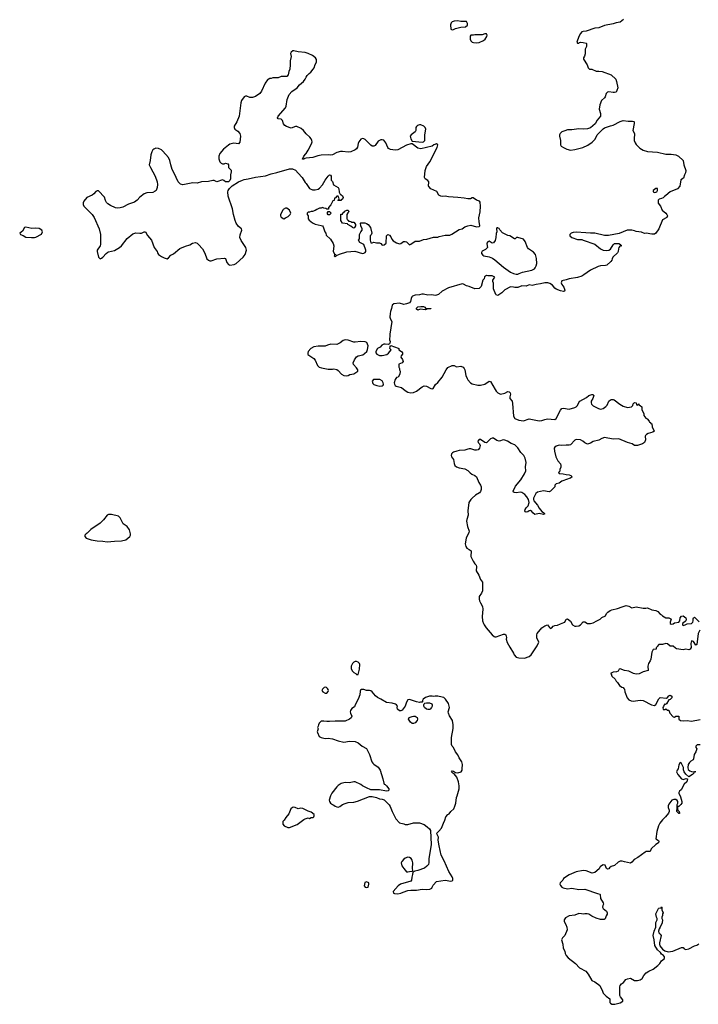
# Model space of a CAD drawing. Header units: inches. Extents: x 1992046 to 2239405, y 126834 to 266391.
# Tile 67 of 71: x 2095982 to 2105504, y 234366 to 248185. Entities that reach past the tile are written whole.
import ezdxf

# ---------------------------------------------------------------- set-up
doc = ezdxf.new("R2010")
doc.units = ezdxf.units.IN
doc.header["$MEASUREMENT"] = 0
for name, color, linetype in [('C0293', 7, 'Continuous'), ('C0294', 7, 'Continuous'), ('C1203', 7, 'Continuous'), ('C1204', 7, 'Continuous')]:
    doc.layers.add(name, color=color, linetype=linetype)

msp = doc.modelspace()

# ---------------------------------------------------------------- linework, layer by layer
at = {"layer": 'C0293', "color": 6, "elevation": 100}
msp.add_lwpolyline([(2100000, 237092), (2099954, 237114), (2099923, 237117), (2099890, 237109), (2099848, 237128), (2099830, 237131), (2099810, 237127), (2099785, 237110), (2099759, 237041), (2099718, 236990), (2099692, 236950), (2099672, 236930), (2099673, 236893), (2099692, 236872), (2099745, 236845), (2099770, 236846), (2099874, 236890), (2099933, 236930), (2099970, 236961), (2099990, 236971), (2100000, 236974)], dxfattribs=at)
at = {"layer": 'C0294', "color": 6, "elevation": 100}
for points in [[(2100000, 247719), (2099990, 247723), (2099890, 247733), (2099830, 247749), (2099814, 247746), (2099791, 247730), (2099781, 247710), (2099791, 247670), (2099778, 247610), (2099778, 247550), (2099771, 247490), (2099760, 247460), (2099751, 247410), (2099731, 247389), (2099650, 247388), (2099610, 247368), (2099533, 247367), (2099510, 247358), (2099490, 247358), (2099470, 247348), (2099460, 247340), (2099426, 247294), (2099376, 247184), (2099351, 247149), (2099293, 247107), (2099250, 247093), (2099213, 247093), (2099170, 247114), (2099150, 247113), (2099130, 247101), (2099093, 247050), (2099084, 247016), (2099062, 246830), (2099030, 246753), (2098991, 246690), (2098991, 246670), (2099003, 246650), (2099042, 246622), (2099071, 246590), (2099082, 246550), (2099073, 246467), (2099050, 246445), (2098988, 246452), (2098930, 246436), (2098910, 246426), (2098840, 246370), (2098790, 246309), (2098776, 246270), (2098776, 246230), (2098792, 246190), (2098810, 246172), (2098830, 246162), (2098850, 246162), (2098870, 246171), (2098902, 246162), (2098912, 246150), (2098914, 246110), (2098951, 246071), (2098951, 246049), (2098938, 246010), (2098942, 245970), (2098938, 245950), (2098931, 245929), (2098910, 245908), (2098870, 245908), (2098846, 245930), (2098830, 245938), (2098750, 245909), (2098710, 245929), (2098690, 245929), (2098630, 245913), (2098534, 245910), (2098470, 245892), (2098410, 245894), (2098270, 245869), (2098237, 245877), (2098204, 245910), (2098151, 246031), (2098122, 246082), (2098101, 246150), (2098090, 246210), (2098070, 246250), (2097990, 246342), (2097970, 246359), (2097930, 246379), (2097890, 246381), (2097863, 246370), (2097850, 246357), (2097835, 246330), (2097822, 246290), (2097813, 246207), (2097801, 246150), (2097816, 246110), (2097884, 245990), (2097910, 245910), (2097917, 245870), (2097912, 245830), (2097896, 245790), (2097883, 245777), (2097850, 245760), (2097767, 245753), (2097730, 245743), (2097667, 245693), (2097629, 245651), (2097595, 245625), (2097510, 245597), (2097430, 245554), (2097390, 245544), (2097350, 245542), (2097326, 245546), (2097257, 245577), (2097221, 245601), (2097201, 245621), (2097186, 245646), (2097170, 245693), (2097090, 245785), (2097070, 245785), (2097050, 245773), (2097020, 245740), (2096997, 245723), (2096925, 245690), (2096882, 245638), (2096873, 245613), (2096872, 245590), (2096882, 245570), (2096998, 245450), (2097026, 245410), (2097099, 245250), (2097117, 245170), (2097115, 245030), (2097110, 245010), (2097070, 244950), (2097071, 244931), (2097090, 244852), (2097110, 244831), (2097130, 244836), (2097150, 244851), (2097196, 244904), (2097219, 244921), (2097230, 244927), (2097310, 244944), (2097384, 244990), (2097410, 245013), (2097490, 245116), (2097570, 245179), (2097610, 245195), (2097670, 245188), (2097690, 245191), (2097730, 245208), (2097747, 245207), (2097776, 245156), (2097831, 245091), (2097871, 244990), (2097911, 244930), (2097915, 244915), (2097931, 244891), (2097970, 244861), (2098010, 244841), (2098050, 244831), (2098070, 244841), (2098102, 244878), (2098140, 244900), (2098230, 244973), (2098310, 245006), (2098370, 245025), (2098408, 245050), (2098450, 245056), (2098470, 245047), (2098490, 245031), (2098547, 244967), (2098578, 244910), (2098610, 244831), (2098630, 244811), (2098650, 244803), (2098670, 244803), (2098750, 244827), (2098858, 244838), (2098872, 244832), (2098890, 244778), (2098911, 244750), (2098930, 244739), (2098990, 244748), (2099019, 244761), (2099116, 244850), (2099144, 244890), (2099163, 244950), (2099153, 244990), (2099090, 245084), (2099072, 245130), (2099075, 245165), (2099099, 245230), (2099095, 245250), (2099050, 245284), (2099021, 245330), (2099007, 245367), (2098984, 245450), (2098970, 245529), (2098909, 245710), (2098904, 245770), (2098909, 245790), (2098925, 245815), (2098965, 245855), (2099050, 245910), (2099110, 245931), (2099130, 245943), (2099190, 245951), (2099290, 245975), (2099430, 245996), (2099510, 246023), (2099590, 246039), (2099767, 246093), (2099790, 246094), (2099811, 246091), (2099851, 246071), (2099891, 246030), (2099945, 245970), (2099990, 245898), (2100000, 245885)], [(2100000, 246585), (2099963, 246630), (2099930, 246657), (2099870, 246684), (2099850, 246684), (2099790, 246664), (2099725, 246685), (2099701, 246701), (2099682, 246722), (2099669, 246770), (2099661, 246781), (2099650, 246789), (2099610, 246795), (2099600, 246810), (2099607, 246830), (2099710, 246950), (2099722, 246970), (2099736, 247064), (2099763, 247137), (2099801, 247179), (2099874, 247230), (2099907, 247273), (2099962, 247318), (2099989, 247350), (2099995, 247370), (2100000, 247377)], [(2100000, 246240), (2099982, 246238), (2099970, 246229), (2099949, 246229), (2099969, 246270), (2099997, 246303), (2100000, 246309)]]:
    msp.add_lwpolyline(points, dxfattribs=at)
for points in [[(2099730, 245538), (2099710, 245538), (2099681, 245519), (2099672, 245510), (2099642, 245450), (2099642, 245430), (2099652, 245412), (2099690, 245392), (2099710, 245402), (2099750, 245422), (2099778, 245450), (2099786, 245470), (2099768, 245510), (2099750, 245528)], [(2096070, 245274), (2096051, 245269), (2096023, 245217), (2095982, 245190), (2095994, 245170), (2096030, 245158), (2096070, 245132), (2096146, 245126), (2096190, 245128), (2096210, 245134), (2096290, 245176), (2096303, 245210), (2096292, 245232), (2096253, 245253), (2096210, 245258), (2096150, 245255)], [(2097270, 241242), (2097230, 241239), (2097210, 241229), (2097156, 241164), (2097110, 241117), (2096978, 241030), (2096930, 240978), (2096914, 240970), (2096894, 240950), (2096894, 240930), (2096914, 240910), (2096987, 240887), (2097070, 240871), (2097150, 240867), (2097210, 240855), (2097310, 240867), (2097410, 240871), (2097473, 240887), (2097528, 240930), (2097538, 240950), (2097538, 240970), (2097523, 241023), (2097488, 241070), (2097435, 241110), (2097390, 241195), (2097370, 241215)]]:
    msp.add_lwpolyline(points, close=True, dxfattribs=at)
at = {"layer": 'C1203', "color": 6, "elevation": 100}
for points in [[(2102450, 240000), (2102476, 239950), (2102482, 239910), (2102470, 239810), (2102478, 239750), (2102490, 239710), (2102499, 239690), (2102529, 239649), (2102610, 239551), (2102638, 239530), (2102650, 239525), (2102670, 239525), (2102770, 239563), (2102790, 239561), (2102805, 239550), (2102813, 239513), (2102810, 239490), (2102823, 239443), (2102858, 239378), (2102913, 239293), (2102921, 239270), (2102950, 239238), (2102987, 239227), (2103066, 239226), (2103130, 239247), (2103159, 239270), (2103243, 239397), (2103268, 239450), (2103238, 239510), (2103238, 239550), (2103244, 239570), (2103310, 239650), (2103350, 239679), (2103390, 239691), (2103414, 239654), (2103430, 239641), (2103450, 239651), (2103468, 239672), (2103490, 239684), (2103530, 239687), (2103570, 239707), (2103617, 239723), (2103629, 239730), (2103650, 239772), (2103670, 239778), (2103710, 239742), (2103739, 239690), (2103770, 239673), (2103790, 239671), (2103830, 239679), (2103849, 239691), (2103890, 239736), (2103910, 239736), (2103950, 239711), (2103990, 239711), (2104030, 239721), (2104078, 239750), (2104128, 239770), (2104150, 239795), (2104203, 239817), (2104214, 239850), (2104233, 239870), (2104267, 239893), (2104290, 239904), (2104370, 239921), (2104434, 239946), (2104490, 239961), (2104530, 239956), (2104570, 239931), (2104630, 239943), (2104730, 239926), (2104770, 239925), (2104790, 239931), (2104850, 239902), (2104910, 239892), (2104937, 239877), (2104970, 239842), (2104990, 239832), (2105000, 239820), (2105024, 239804), (2105050, 239792), (2105090, 239792), (2105117, 239777), (2105122, 239770), (2105111, 239730), (2105111, 239711), (2105123, 239703), (2105150, 239706), (2105170, 239718), (2105232, 239728), (2105244, 239750), (2105249, 239791), (2105270, 239812), (2105290, 239818), (2105331, 239790), (2105336, 239770), (2105331, 239749), (2105322, 239738), (2105281, 239710), (2105281, 239690), (2105290, 239684), (2105318, 239690), (2105350, 239704), (2105410, 239711), (2105429, 239731), (2105434, 239746), (2105430, 239774), (2105438, 239790), (2105450, 239798), (2105515, 239735)], [(2105524, 239616), (2105504, 239570), (2105482, 239418), (2105470, 239406), (2105438, 239458), (2105410, 239468), (2105399, 239430), (2105404, 239376), (2105390, 239349), (2105370, 239342), (2105329, 239349), (2105290, 239341), (2105196, 239356), (2105182, 239362), (2105150, 239392), (2105110, 239393), (2105070, 239424), (2105050, 239429), (2105004, 239416), (2104950, 239414), (2104925, 239390), (2104922, 239378), (2104913, 239367), (2104911, 239349), (2104870, 239346), (2104852, 239310), (2104838, 239210), (2104830, 239188), (2104805, 239150), (2104796, 239110), (2104802, 239050), (2104730, 239032), (2104675, 239005), (2104630, 239001), (2104595, 239010), (2104530, 239042), (2104470, 239052), (2104410, 239073), (2104392, 239068), (2104378, 239042), (2104354, 239030), (2104310, 239029), (2104274, 239010), (2104282, 239002), (2104292, 238970), (2104338, 238930), (2104350, 238902), (2104370, 238882), (2104400, 238840), (2104430, 238818), (2104450, 238811), (2104460, 238800), (2104468, 238788), (2104475, 238750), (2104507, 238667), (2104530, 238641), (2104563, 238623), (2104590, 238619), (2104690, 238634), (2104730, 238631), (2104847, 238567), (2104890, 238561), (2104910, 238572), (2104950, 238651), (2104970, 238671), (2105056, 238664), (2105070, 238671), (2105090, 238697), (2105110, 238707), (2105133, 238690), (2105133, 238667), (2105110, 238644), (2105090, 238638), (2105057, 238583), (2105044, 238576), (2105030, 238577), (2105023, 238570), (2105016, 238544), (2105007, 238530), (2105010, 238502), (2105036, 238504), (2105050, 238514), (2105070, 238494), (2105090, 238494), (2105106, 238450), (2105150, 238402), (2105170, 238398), (2105190, 238411), (2105230, 238411), (2105231, 238370), (2105252, 238350), (2105290, 238344), (2105350, 238348), (2105410, 238340), (2105530, 238362)], [(2105530, 238009), (2105490, 238009), (2105469, 237991), (2105468, 237968), (2105482, 237950), (2105471, 237910), (2105446, 237870), (2105438, 237810), (2105430, 237798), (2105400, 237780), (2105380, 237760), (2105361, 237730), (2105356, 237690), (2105363, 237663), (2105384, 237644), (2105410, 237631), (2105471, 237630), (2105452, 237628), (2105442, 237618), (2105442, 237610), (2105422, 237590), (2105370, 237558), (2105330, 237598), (2105308, 237630), (2105296, 237656), (2105295, 237690), (2105270, 237746), (2105250, 237758), (2105231, 237729), (2105222, 237670), (2105206, 237654), (2105196, 237630), (2105216, 237590), (2105270, 237531), (2105290, 237522), (2105333, 237533), (2105352, 237532), (2105345, 237490), (2105304, 237456), (2105262, 237378), (2105241, 237359), (2105230, 237338), (2105229, 237330), (2105256, 237276), (2105273, 237210), (2105273, 237190), (2105261, 237170), (2105230, 237142), (2105218, 237142), (2105212, 237128), (2105211, 237110), (2105218, 237090), (2105235, 237070), (2105242, 237050), (2105238, 237042), (2105230, 237042), (2105202, 237070), (2105202, 237090), (2105209, 237110), (2105209, 237169), (2105218, 237190), (2105217, 237210), (2105208, 237228), (2105190, 237241), (2105161, 237239), (2105132, 237230), (2105090, 237175), (2105079, 237150), (2105079, 237130), (2105096, 237090), (2105095, 237070), (2105085, 237050), (2105044, 236996), (2105003, 236957), (2104965, 236910), (2104945, 236870), (2104924, 236790), (2104906, 236690), (2104945, 236665), (2104951, 236650), (2104946, 236630), (2104909, 236611), (2104845, 236550), (2104831, 236510), (2104770, 236509), (2104757, 236503), (2104656, 236424), (2104603, 236397), (2104570, 236359), (2104551, 236349), (2104470, 236365), (2104437, 236377), (2104410, 236375), (2104381, 236359), (2104330, 236316), (2104282, 236298), (2104259, 236281), (2104250, 236269), (2104230, 236264), (2104218, 236270), (2104197, 236317), (2104170, 236321), (2104130, 236302), (2104121, 236290), (2104114, 236266), (2104050, 236214), (2104014, 236206), (2103930, 236239), (2103890, 236242), (2103790, 236223), (2103690, 236184), (2103614, 236130), (2103602, 236110), (2103566, 236070), (2103563, 236050), (2103570, 236032), (2103590, 236012), (2103610, 236002), (2103670, 235986), (2103730, 235995), (2103830, 235975), (2103910, 235981), (2104090, 235923), (2104122, 235910), (2104125, 235905), (2104131, 235850), (2104171, 235790), (2104175, 235770), (2104165, 235754), (2104161, 235730), (2104167, 235710), (2104215, 235675), (2104225, 235650), (2104225, 235630), (2104211, 235609), (2104196, 235564), (2104184, 235556), (2104130, 235555), (2104070, 235575), (2104010, 235601), (2103969, 235629), (2103945, 235635), (2103910, 235635), (2103890, 235629), (2103864, 235636), (2103830, 235638), (2103770, 235615), (2103690, 235608), (2103640, 235580), (2103622, 235550), (2103622, 235530), (2103645, 235485), (2103658, 235450), (2103662, 235410), (2103631, 235330), (2103600, 235300), (2103585, 235270), (2103601, 235210), (2103610, 235154), (2103631, 235111), (2103638, 235078), (2103651, 235051), (2103680, 235020), (2103779, 234939), (2103838, 234878), (2103925, 234830), (2103961, 234790), (2104010, 234698), (2104050, 234681), (2104122, 234630), (2104161, 234550), (2104170, 234522), (2104190, 234505), (2104210, 234478), (2104262, 234442), (2104265, 234430), (2104261, 234410), (2104265, 234390), (2104270, 234381), (2104290, 234367), (2104334, 234366), (2104410, 234388), (2104443, 234410), (2104446, 234430), (2104413, 234470), (2104404, 234490), (2104403, 234610), (2104409, 234630), (2104426, 234654), (2104453, 234670), (2104487, 234713), (2104510, 234723), (2104551, 234731), (2104610, 234702), (2104630, 234698), (2104650, 234698), (2104690, 234711), (2104715, 234730), (2104738, 234770), (2104774, 234806), (2104809, 234831), (2104870, 234861), (2104938, 234910), (2104963, 234937), (2104986, 234974), (2105029, 235010), (2105029, 235030), (2105015, 235050), (2104989, 235069), (2104973, 235093), (2104930, 235130), (2104894, 235190), (2104887, 235270), (2104869, 235330), (2104886, 235394), (2104908, 235450), (2104910, 235514), (2104928, 235550), (2104928, 235570), (2104918, 235590), (2104910, 235634), (2104946, 235710), (2104950, 235714), (2104982, 235718), (2104990, 235734), (2104994, 235730), (2104994, 235690), (2105011, 235650), (2105004, 235636), (2105002, 235610), (2104993, 235587), (2104992, 235570), (2105002, 235550), (2104998, 235510), (2104970, 235448), (2104955, 235425), (2104946, 235394), (2104951, 235370), (2104971, 235350), (2104983, 235330), (2104959, 235230), (2104959, 235210), (2104965, 235185), (2104981, 235161), (2105000, 235140), (2105035, 235116), (2105082, 235102), (2105149, 235111), (2105270, 235165), (2105290, 235162), (2105305, 235145), (2105330, 235137), (2105370, 235143), (2105450, 235188), (2105484, 235196), (2105510, 235216)], [(2100000, 236974), (2100030, 236982), (2100050, 236972), (2100074, 236986), (2100098, 236990), (2100110, 236998), (2100116, 237010), (2100113, 237030), (2100070, 237064), (2100030, 237077), (2100000, 237092)]]:
    msp.add_lwpolyline(points, dxfattribs=at)
for points in [[(2100710, 239178), (2100690, 239178), (2100670, 239168), (2100652, 239150), (2100632, 239110), (2100632, 239072), (2100650, 239042), (2100670, 239022), (2100704, 239004), (2100710, 238994), (2100730, 238994), (2100749, 239071), (2100753, 239133), (2100748, 239150), (2100730, 239168)], [(2100270, 238815), (2100254, 238810), (2100232, 238790), (2100222, 238770), (2100234, 238750), (2100270, 238732), (2100290, 238732), (2100310, 238754), (2100314, 238770), (2100310, 238786), (2100300, 238800), (2100286, 238810)], [(2100810, 238784), (2100778, 238782), (2100765, 238775), (2100758, 238762), (2100756, 238710), (2100732, 238648), (2100691, 238570), (2100681, 238539), (2100644, 238516), (2100624, 238490), (2100618, 238470), (2100622, 238450), (2100642, 238410), (2100633, 238387), (2100610, 238369), (2100550, 238341), (2100410, 238339), (2100330, 238333), (2100290, 238333), (2100250, 238342), (2100210, 238338), (2100182, 238310), (2100173, 238287), (2100172, 238268), (2100162, 238250), (2100172, 238230), (2100154, 238190), (2100162, 238182), (2100186, 238126), (2100210, 238111), (2100270, 238095), (2100310, 238101), (2100370, 238093), (2100450, 238065), (2100530, 238046), (2100610, 238061), (2100690, 238053), (2100730, 238037), (2100786, 237990), (2100850, 237955), (2100890, 237871), (2100924, 237770), (2100935, 237750), (2100950, 237735), (2101010, 237694), (2101040, 237650), (2101077, 237530), (2101091, 237471), (2101097, 237457), (2101110, 237451), (2101130, 237431), (2101161, 237390), (2101162, 237370), (2101150, 237362), (2101130, 237359), (2101030, 237377), (2100910, 237377), (2100850, 237403), (2100790, 237433), (2100770, 237449), (2100690, 237486), (2100670, 237489), (2100610, 237476), (2100550, 237477), (2100495, 237465), (2100450, 237437), (2100430, 237419), (2100363, 237330), (2100343, 237290), (2100326, 237230), (2100330, 237214), (2100345, 237190), (2100372, 237170), (2100390, 237163), (2100407, 237147), (2100430, 237136), (2100450, 237132), (2100476, 237144), (2100510, 237168), (2100550, 237185), (2100590, 237196), (2100670, 237202), (2100723, 237217), (2100890, 237281), (2100930, 237281), (2100990, 237267), (2101030, 237251), (2101070, 237247), (2101095, 237235), (2101167, 237167), (2101182, 237142), (2101207, 237070), (2101259, 236970), (2101310, 236911), (2101370, 236901), (2101391, 236891), (2101410, 236891), (2101430, 236891), (2101510, 236913), (2101590, 236911), (2101656, 236890), (2101699, 236859), (2101731, 236830), (2101745, 236805), (2101757, 236610), (2101730, 236466), (2101723, 236410), (2101724, 236356), (2101716, 236330), (2101697, 236303), (2101664, 236276), (2101570, 236243), (2101525, 236235), (2101498, 236222), (2101496, 236190), (2101483, 236150), (2101481, 236110), (2101470, 236095), (2101325, 236050), (2101291, 236030), (2101221, 235950), (2101225, 235925), (2101240, 235920), (2101290, 235916), (2101330, 235924), (2101361, 235939), (2101430, 235961), (2101470, 235966), (2101550, 235966), (2101630, 235984), (2101690, 235976), (2101737, 235983), (2101764, 235996), (2101772, 236008), (2101782, 236038), (2101830, 236091), (2101950, 236108), (2102030, 236094), (2102050, 236099), (2102061, 236110), (2102061, 236130), (2102050, 236155), (2102004, 236230), (2101940, 236380), (2101898, 236458), (2101867, 236590), (2101856, 236670), (2101859, 236710), (2101839, 236750), (2101834, 236770), (2101865, 236795), (2101901, 236839), (2101927, 236910), (2101947, 236950), (2101961, 236999), (2101989, 237030), (2102010, 237037), (2102032, 237070), (2102072, 237110), (2102090, 237145), (2102102, 237190), (2102109, 237270), (2102121, 237290), (2102149, 237390), (2102149, 237431), (2102140, 237490), (2102114, 237554), (2102080, 237600), (2102058, 237610), (2102042, 237630), (2102050, 237642), (2102070, 237638), (2102098, 237618), (2102130, 237615), (2102175, 237630), (2102189, 237650), (2102193, 237670), (2102196, 237730), (2102193, 237750), (2102185, 237770), (2102147, 237827), (2102130, 237869), (2102097, 237910), (2102069, 237970), (2102049, 237989), (2102039, 238010), (2102041, 238110), (2102065, 238235), (2102065, 238290), (2102057, 238350), (2102014, 238414), (2101998, 238450), (2101996, 238470), (2102014, 238530), (2101999, 238590), (2101959, 238650), (2101933, 238670), (2101910, 238678), (2101850, 238689), (2101811, 238689), (2101790, 238684), (2101770, 238689), (2101730, 238689), (2101674, 238670), (2101642, 238650), (2101632, 238630), (2101634, 238610), (2101630, 238606), (2101608, 238608), (2101590, 238604), (2101550, 238609), (2101450, 238642), (2101430, 238638), (2101410, 238606), (2101391, 238550), (2101378, 238530), (2101350, 238495), (2101330, 238484), (2101315, 238485), (2101310, 238485), (2101285, 238510), (2101279, 238530), (2101281, 238550), (2101270, 238570), (2101257, 238577), (2101210, 238592), (2101130, 238602), (2101049, 238650), (2101002, 238670), (2100973, 238693), (2100929, 238750), (2100910, 238767), (2100890, 238772), (2100850, 238769)], [(2101710, 238504), (2101690, 238509), (2101664, 238530), (2101655, 238550), (2101655, 238570), (2101658, 238582), (2101668, 238592), (2101690, 238598), (2101730, 238598), (2101764, 238584), (2101772, 238570), (2101772, 238550), (2101762, 238530), (2101742, 238510), (2101730, 238505)], [(2101490, 238308), (2101465, 238325), (2101438, 238370), (2101446, 238390), (2101490, 238407), (2101510, 238411), (2101530, 238408), (2101557, 238390), (2101564, 238370), (2101561, 238350), (2101530, 238315), (2101510, 238308)], [(2101430, 236429), (2101390, 236416), (2101370, 236401), (2101344, 236370), (2101337, 236350), (2101344, 236310), (2101370, 236271), (2101410, 236226), (2101430, 236225), (2101452, 236232), (2101487, 236233), (2101498, 236242), (2101495, 236270), (2101499, 236350), (2101489, 236390), (2101474, 236410), (2101450, 236425)], [(2100850, 236084), (2100826, 236074), (2100817, 236030), (2100830, 236011), (2100850, 236006), (2100870, 236011), (2100883, 236050), (2100879, 236070)]]:
    msp.add_lwpolyline(points, close=True, dxfattribs=at)
at = {"layer": 'C1204', "color": 6, "elevation": 100}
for points in [[(2104454, 248186), (2104410, 248149), (2104350, 248143), (2104310, 248129), (2104190, 248103), (2104110, 248073), (2104050, 248065), (2103930, 248026), (2103890, 248021), (2103870, 248013), (2103851, 247990), (2103828, 247950), (2103802, 247870), (2103810, 247854), (2103830, 247854), (2103835, 247865), (2103850, 247871), (2103890, 247866), (2103930, 247856), (2103935, 247850), (2103936, 247810), (2103917, 247770), (2103915, 247705), (2103906, 247674), (2103891, 247650), (2103891, 247630), (2103945, 247550), (2103959, 247510), (2103978, 247490), (2104010, 247490), (2104070, 247463), (2104110, 247463), (2104157, 247456), (2104283, 247410), (2104345, 247350), (2104357, 247317), (2104375, 247230), (2104363, 247190), (2104350, 247169), (2104330, 247161), (2104310, 247161), (2104250, 247172), (2104230, 247168), (2104209, 247151), (2104197, 247103), (2104190, 247090), (2104146, 247050), (2104124, 246990), (2104113, 246930), (2104131, 246869), (2104134, 246850), (2104131, 246830), (2104087, 246773), (2104057, 246723), (2103992, 246668), (2103950, 246654), (2103890, 246650), (2103830, 246652), (2103730, 246640), (2103670, 246638), (2103630, 246627), (2103590, 246610), (2103566, 246590), (2103556, 246570), (2103556, 246550), (2103571, 246491), (2103571, 246430), (2103581, 246410), (2103611, 246390), (2103658, 246370), (2103710, 246355), (2103770, 246362), (2103884, 246390), (2103956, 246424), (2104014, 246466), (2104056, 246510), (2104087, 246570), (2104104, 246590), (2104168, 246652), (2104190, 246666), (2104270, 246696), (2104310, 246707), (2104410, 246757), (2104450, 246770), (2104522, 246762), (2104583, 246763), (2104598, 246758), (2104603, 246750), (2104602, 246730), (2104587, 246630), (2104608, 246588), (2104603, 246510), (2104605, 246490), (2104618, 246458), (2104634, 246434), (2104682, 246382), (2104730, 246356), (2104790, 246336), (2104930, 246328), (2105050, 246299), (2105122, 246298), (2105190, 246287), (2105226, 246270), (2105291, 246211), (2105299, 246150), (2105328, 246070), (2105324, 246036), (2105311, 246010), (2105297, 245963), (2105261, 245939), (2105244, 245850), (2105210, 245810), (2105111, 245769), (2105050, 245716), (2105030, 245705), (2105010, 245684), (2104990, 245674), (2104955, 245665), (2104942, 245650), (2104943, 245610), (2104974, 245570), (2104996, 245510), (2105048, 245470), (2105063, 245450), (2105071, 245430), (2105061, 245410), (2105004, 245376), (2104950, 245250), (2104910, 245189), (2104890, 245175), (2104850, 245174), (2104773, 245187), (2104750, 245183), (2104705, 245205), (2104634, 245214), (2104610, 245224), (2104570, 245231), (2104505, 245230), (2104395, 245185), (2104243, 245157), (2104190, 245157), (2104050, 245191), (2103990, 245187), (2103924, 245196), (2103790, 245204), (2103750, 245199), (2103722, 245190), (2103702, 245170), (2103702, 245150), (2103728, 245128), (2103810, 245101), (2103870, 245098), (2103890, 245093), (2104050, 245033), (2104130, 244971), (2104171, 244951), (2104210, 244946), (2104251, 244949), (2104274, 244966), (2104310, 245027), (2104330, 245042), (2104350, 245046), (2104390, 245043), (2104412, 245030), (2104414, 245014), (2104432, 245010), (2104410, 245009), (2104391, 244990), (2104382, 244970), (2104379, 244930), (2104370, 244914), (2104306, 244854), (2104294, 244830), (2104291, 244809), (2104278, 244790), (2104219, 244741), (2104204, 244736), (2104130, 244729), (2104101, 244719), (2103990, 244668), (2103898, 244602), (2103870, 244587), (2103810, 244568), (2103691, 244550), (2103650, 244535), (2103590, 244522), (2103579, 244490), (2103588, 244468), (2103616, 244430), (2103632, 244390), (2103625, 244375), (2103611, 244369), (2103570, 244379), (2103510, 244402), (2103490, 244415), (2103457, 244457), (2103423, 244483), (2103394, 244494), (2103350, 244493), (2103290, 244476), (2103231, 244469), (2103175, 244455), (2103130, 244462), (2103090, 244446), (2103030, 244449), (2102970, 244426), (2102930, 244425), (2102910, 244433), (2102870, 244435), (2102790, 244395), (2102745, 244350), (2102690, 244314), (2102670, 244322), (2102664, 244330), (2102630, 244410), (2102632, 244470), (2102629, 244489), (2102619, 244510), (2102621, 244530), (2102648, 244570), (2102610, 244589), (2102551, 244589), (2102530, 244593), (2102505, 244575), (2102499, 244550), (2102482, 244530), (2102458, 244442), (2102450, 244429), (2102430, 244414), (2102369, 244409), (2102290, 244439), (2102250, 244449), (2102210, 244474), (2102190, 244479), (2101999, 244421), (2101910, 244373), (2101858, 244330), (2101830, 244319), (2101810, 244314), (2101763, 244323), (2101710, 244321), (2101650, 244334), (2101626, 244334), (2101590, 244322), (2101530, 244321), (2101496, 244304), (2101486, 244294), (2101473, 244270), (2101465, 244230), (2101450, 244210), (2101410, 244196), (2101370, 244190), (2101310, 244205), (2101230, 244199), (2101210, 244178), (2101201, 244130), (2101184, 244090), (2101179, 244061), (2101178, 244010), (2101184, 243984), (2101202, 243950), (2101175, 243770), (2101177, 243737), (2101171, 243709), (2101173, 243690), (2101182, 243670), (2101177, 243643), (2101170, 243635), (2101152, 243628), (2101110, 243633), (2101090, 243629), (2101064, 243616), (2101038, 243590), (2101001, 243570), (2100979, 243530), (2100979, 243510), (2100991, 243490), (2101030, 243471), (2101070, 243473), (2101132, 243488), (2101155, 243505), (2101195, 243550), (2101175, 243570), (2101180, 243600), (2101188, 243612), (2101294, 243574), (2101302, 243570), (2101302, 243550), (2101338, 243530), (2101352, 243510), (2101352, 243490), (2101333, 243467), (2101332, 243450), (2101355, 243415), (2101362, 243390), (2101350, 243368), (2101302, 243350), (2101302, 243310), (2101312, 243290), (2101313, 243273), (2101322, 243250), (2101318, 243210), (2101291, 243170), (2101270, 243162), (2101250, 243135), (2101236, 243090), (2101239, 243070), (2101250, 243051), (2101263, 243043), (2101341, 243021), (2101390, 242979), (2101430, 242956), (2101470, 242949), (2101510, 242952), (2101550, 242970), (2101630, 243031), (2101656, 243044), (2101690, 243042), (2101750, 243008), (2101770, 243006), (2101782, 243010), (2101815, 243065), (2101850, 243091), (2101911, 243169), (2101964, 243270), (2101990, 243303), (2102050, 243330), (2102078, 243330), (2102110, 243311), (2102170, 243321), (2102206, 243306), (2102221, 243290), (2102230, 243270), (2102243, 243190), (2102259, 243150), (2102270, 243131), (2102308, 243088), (2102330, 243075), (2102410, 243055), (2102450, 243056), (2102510, 243072), (2102570, 243114), (2102590, 243107), (2102656, 242996), (2102667, 242970), (2102690, 242947), (2102730, 242931), (2102790, 242945), (2102830, 242965), (2102850, 242961), (2102865, 242950), (2102871, 242930), (2102859, 242890), (2102861, 242870), (2102890, 242832), (2102898, 242798), (2102910, 242622), (2102931, 242590), (2102985, 242565), (2103050, 242554), (2103130, 242582), (2103270, 242554), (2103310, 242559), (2103350, 242576), (2103390, 242585), (2103490, 242575), (2103512, 242590), (2103570, 242707), (2103589, 242730), (2103612, 242732), (2103690, 242718), (2103770, 242741), (2103790, 242751), (2103809, 242770), (2103828, 242812), (2103844, 242830), (2103937, 242883), (2103969, 242910), (2104010, 242925), (2104024, 242924), (2104030, 242922), (2104038, 242910), (2104023, 242870), (2104001, 242830), (2103999, 242810), (2104006, 242790), (2104030, 242766), (2104106, 242726), (2104130, 242721), (2104170, 242727), (2104206, 242754), (2104223, 242777), (2104250, 242831), (2104270, 242851), (2104285, 242855), (2104310, 242856), (2104322, 242850), (2104405, 242790), (2104450, 242763), (2104510, 242741), (2104568, 242752), (2104586, 242770), (2104590, 242794), (2104610, 242811), (2104634, 242810), (2104638, 242778), (2104650, 242774), (2104662, 242778), (2104670, 242792), (2104674, 242774), (2104690, 242772), (2104710, 242752), (2104711, 242711), (2104740, 242660), (2104742, 242630), (2104752, 242610), (2104770, 242592), (2104785, 242585), (2104814, 242550), (2104818, 242538), (2104834, 242530), (2104838, 242518), (2104852, 242512), (2104856, 242470), (2104885, 242410), (2104866, 242394), (2104801, 242379), (2104775, 242365), (2104762, 242350), (2104760, 242340), (2104765, 242290), (2104751, 242250), (2104722, 242230), (2104650, 242209), (2104610, 242209), (2104578, 242230), (2104510, 242249), (2104390, 242301), (2104310, 242299), (2104190, 242321), (2104151, 242309), (2104110, 242286), (2104030, 242264), (2103990, 242241), (2103950, 242229), (2103910, 242245), (2103884, 242270), (2103850, 242289), (2103790, 242293), (2103770, 242285), (2103710, 242217), (2103690, 242213), (2103650, 242214), (2103590, 242209), (2103550, 242212), (2103510, 242201), (2103493, 242187), (2103483, 242170), (2103487, 242130), (2103507, 242050), (2103534, 241994), (2103570, 241952), (2103575, 241930), (2103576, 241904), (2103562, 241870), (2103562, 241850), (2103542, 241830), (2103550, 241814), (2103608, 241812), (2103650, 241801), (2103690, 241798), (2103714, 241790), (2103734, 241770), (2103710, 241749), (2103690, 241748), (2103670, 241735), (2103590, 241709), (2103550, 241682), (2103508, 241672), (2103492, 241650), (2103491, 241629), (2103430, 241568), (2103410, 241558), (2103330, 241573), (2103250, 241553), (2103226, 241534), (2103193, 241470), (2103190, 241450), (2103195, 241430), (2103248, 241370), (2103271, 241330), (2103310, 241282), (2103332, 241270), (2103351, 241250), (2103330, 241242), (2103270, 241254), (2103210, 241239), (2103183, 241263), (2103170, 241282), (2103150, 241295), (2103130, 241294), (2103110, 241279), (2103090, 241275), (2103080, 241280), (2103068, 241290), (2103074, 241310), (2103087, 241333), (2103100, 241341), (2103117, 241363), (2103129, 241410), (2103120, 241450), (2103098, 241490), (2103070, 241521), (2103030, 241549), (2103010, 241554), (2102950, 241545), (2102927, 241547), (2102910, 241555), (2102906, 241570), (2102940, 241640), (2103015, 241725), (2103067, 241810), (2103086, 241854), (2103081, 241910), (2103087, 241970), (2103077, 242030), (2103054, 242070), (2103012, 242112), (2102970, 242178), (2102930, 242216), (2102877, 242237), (2102829, 242270), (2102790, 242286), (2102770, 242289), (2102754, 242286), (2102730, 242273), (2102710, 242270), (2102679, 242279), (2102630, 242313), (2102610, 242313), (2102590, 242304), (2102530, 242246), (2102510, 242250), (2102450, 242294), (2102430, 242293), (2102411, 242270), (2102416, 242250), (2102433, 242233), (2102442, 242210), (2102432, 242170), (2102413, 242147), (2102390, 242141), (2102370, 242143), (2102310, 242160), (2102290, 242161), (2102270, 242158), (2102230, 242143), (2102150, 242137), (2102114, 242130), (2102070, 242117), (2102053, 242107), (2102039, 242090), (2102034, 242070), (2102041, 242050), (2102067, 242010), (2102077, 241957), (2102090, 241926), (2102110, 241911), (2102150, 241895), (2102230, 241883), (2102270, 241856), (2102303, 241823), (2102327, 241807), (2102370, 241790), (2102391, 241770), (2102423, 241690), (2102448, 241650), (2102456, 241630), (2102459, 241590), (2102450, 241564), (2102434, 241546), (2102379, 241510), (2102331, 241470), (2102310, 241449), (2102283, 241410), (2102272, 241290), (2102277, 241230), (2102254, 241170), (2102251, 241149), (2102264, 241070), (2102288, 241008), (2102285, 240990), (2102249, 240910), (2102233, 240830), (2102241, 240790), (2102255, 240770), (2102291, 240750), (2102315, 240730), (2102319, 240710), (2102311, 240670), (2102314, 240650), (2102345, 240585), (2102367, 240550), (2102388, 240528), (2102393, 240510), (2102389, 240449), (2102424, 240390), (2102448, 240330), (2102476, 240290), (2102476, 240170), (2102463, 240137), (2102431, 240090), (2102428, 240052), (2102434, 240030), (2102450, 240000)], [(2100000, 247377), (2100018, 247402), (2100042, 247430), (2100069, 247450), (2100102, 247490), (2100115, 247510), (2100130, 247554), (2100148, 247590), (2100148, 247628), (2100135, 247650), (2100090, 247684), (2100028, 247710), (2100000, 247719)], [(2100000, 246309), (2100030, 246356), (2100076, 246444), (2100084, 246470), (2100082, 246490), (2100073, 246513), (2100055, 246535), (2100002, 246582), (2100000, 246585)], [(2100000, 245885), (2100050, 245818), (2100090, 245799), (2100130, 245796), (2100170, 245806), (2100190, 245821), (2100232, 245868), (2100268, 245932), (2100310, 245990), (2100330, 246006), (2100344, 246004), (2100351, 245991), (2100352, 245932), (2100372, 245912), (2100387, 245867), (2100452, 245830), (2100462, 245810), (2100464, 245764), (2100478, 245738), (2100490, 245734), (2100510, 245714), (2100522, 245690), (2100513, 245667), (2100498, 245662), (2100490, 245646), (2100450, 245646), (2100447, 245653), (2100462, 245658), (2100466, 245670), (2100450, 245706), (2100430, 245706), (2100413, 245687), (2100398, 245682), (2100393, 245647), (2100378, 245642), (2100350, 245586), (2100314, 245550), (2100313, 245527), (2100290, 245526), (2100276, 245536), (2100250, 245538), (2100230, 245548), (2100210, 245538), (2100190, 245538), (2100150, 245522), (2100130, 245509), (2100090, 245495), (2100070, 245495), (2100050, 245486), (2100030, 245486), (2100014, 245470), (2100014, 245450), (2100032, 245432), (2100032, 245390), (2100045, 245370), (2100090, 245336), (2100130, 245316), (2100210, 245298), (2100231, 245291), (2100240, 245280), (2100265, 245210), (2100276, 245190), (2100282, 245162), (2100343, 245103), (2100382, 245042), (2100391, 245010), (2100382, 244930), (2100398, 244898), (2100414, 244890), (2100414, 244886), (2100398, 244882), (2100394, 244870), (2100402, 244862), (2100410, 244862), (2100426, 244870), (2100426, 244874), (2100468, 244892), (2100570, 244928), (2100683, 244937), (2100790, 244905), (2100810, 244906), (2100830, 244916), (2100837, 244930), (2100838, 244950), (2100809, 245029), (2100756, 245056), (2100738, 245090), (2100748, 245110), (2100748, 245172), (2100768, 245210), (2100788, 245230), (2100788, 245250), (2100767, 245293), (2100766, 245330), (2100770, 245334), (2100827, 245333), (2100850, 245325), (2100872, 245310), (2100905, 245270), (2100925, 245190), (2100915, 245165), (2100902, 245150), (2100898, 245090), (2100910, 245054), (2100930, 245052), (2100950, 245061), (2100990, 245051), (2101030, 245052), (2101050, 245042), (2101070, 245022), (2101095, 245025), (2101126, 245050), (2101128, 245150), (2101148, 245172), (2101170, 245162), (2101190, 245138), (2101204, 245104), (2101223, 245083), (2101270, 245054), (2101310, 245041), (2101330, 245043), (2101369, 245070), (2101390, 245073), (2101410, 245066), (2101450, 245027), (2101470, 245036), (2101530, 245079), (2101590, 245079), (2101650, 245099), (2101694, 245106), (2101790, 245131), (2101849, 245131), (2101870, 245141), (2101950, 245159), (2102019, 245161), (2102046, 245174), (2102150, 245241), (2102190, 245251), (2102230, 245279), (2102270, 245291), (2102310, 245299), (2102390, 245278), (2102430, 245282), (2102438, 245290), (2102434, 245326), (2102427, 245347), (2102424, 245404), (2102442, 245490), (2102450, 245570), (2102444, 245624), (2102436, 245636), (2102390, 245653), (2102343, 245683), (2102330, 245684), (2102308, 245672), (2102270, 245670), (2102221, 245681), (2102130, 245691), (2101998, 245698), (2101950, 245709), (2101910, 245705), (2101890, 245709), (2101864, 245724), (2101836, 245776), (2101752, 245812), (2101724, 245844), (2101719, 245850), (2101722, 245910), (2101709, 245930), (2101672, 245952), (2101664, 245970), (2101673, 246070), (2101690, 246124), (2101738, 246190), (2101842, 246390), (2101848, 246430), (2101830, 246442), (2101794, 246430), (2101771, 246409), (2101610, 246374), (2101570, 246382), (2101490, 246442), (2101470, 246444), (2101410, 246423), (2101290, 246359), (2101250, 246353), (2101185, 246365), (2101158, 246378), (2101147, 246390), (2101119, 246459), (2101090, 246496), (2101070, 246501), (2101050, 246499), (2101010, 246481), (2100970, 246421), (2100950, 246408), (2100930, 246411), (2100910, 246425), (2100830, 246504), (2100810, 246514), (2100790, 246518), (2100770, 246509), (2100740, 246470), (2100732, 246448), (2100723, 246397), (2100710, 246374), (2100690, 246357), (2100628, 246332), (2100590, 246327), (2100510, 246337), (2100485, 246335), (2100430, 246323), (2100370, 246289), (2100350, 246284), (2100310, 246289), (2100210, 246286), (2100164, 246276), (2100094, 246250), (2100000, 246240)]]:
    msp.add_lwpolyline(points, dxfattribs=at)
for points in [[(2102128, 248168), (2102077, 248163), (2102050, 248155), (2102037, 248143), (2102028, 248112), (2102032, 248052), (2102050, 248042), (2102070, 248047), (2102099, 248061), (2102170, 248081), (2102236, 248084), (2102266, 248110), (2102266, 248130), (2102258, 248150), (2102250, 248158), (2102170, 248158)], [(2102510, 247989), (2102470, 247975), (2102370, 247975), (2102348, 247968), (2102310, 247966), (2102305, 247955), (2102301, 247910), (2102310, 247887), (2102331, 247871), (2102350, 247866), (2102390, 247862), (2102430, 247867), (2102490, 247891), (2102514, 247910), (2102539, 247950), (2102542, 247970), (2102530, 247988)], [(2101610, 246709), (2101590, 246709), (2101562, 246698), (2101550, 246688), (2101541, 246670), (2101539, 246630), (2101531, 246610), (2101474, 246570), (2101459, 246550), (2101471, 246511), (2101490, 246482), (2101630, 246464), (2101650, 246471), (2101669, 246490), (2101665, 246570), (2101679, 246650), (2101672, 246672), (2101652, 246692)], [(2104910, 245818), (2104873, 245790), (2104873, 245770), (2104890, 245762), (2104910, 245763), (2104921, 245770), (2104931, 245789), (2104933, 245810), (2104930, 245817)], [(2100310, 245446), (2100300, 245460), (2100300, 245480), (2100310, 245494), (2100330, 245494), (2100352, 245470), (2100330, 245448)], [(2100670, 245258), (2100650, 245268), (2100630, 245288), (2100586, 245310), (2100582, 245322), (2100510, 245328), (2100490, 245366), (2100486, 245450), (2100490, 245454), (2100510, 245454), (2100523, 245477), (2100535, 245485), (2100543, 245497), (2100570, 245512), (2100590, 245514), (2100602, 245490), (2100585, 245475), (2100572, 245450), (2100573, 245393), (2100578, 245378), (2100594, 245370), (2100598, 245358), (2100630, 245354), (2100644, 245344), (2100670, 245342), (2100677, 245337), (2100692, 245312), (2100692, 245290), (2100682, 245270)], [(2102690, 245266), (2102678, 245262), (2102674, 245250), (2102678, 245210), (2102670, 245186), (2102664, 245130), (2102653, 245087), (2102630, 245054), (2102610, 245049), (2102570, 245076), (2102550, 245069), (2102539, 245050), (2102539, 245039), (2102546, 244990), (2102520, 244960), (2102470, 244938), (2102462, 244918), (2102463, 244903), (2102480, 244880), (2102494, 244870), (2102570, 244855), (2102616, 244836), (2102650, 244817), (2102770, 244710), (2102870, 244643), (2102910, 244625), (2102950, 244613), (2102970, 244613), (2102990, 244622), (2103037, 244643), (2103170, 244670), (2103204, 244690), (2103217, 244703), (2103231, 244729), (2103237, 244763), (2103234, 244834), (2103218, 244890), (2103190, 244921), (2103122, 244970), (2103108, 244990), (2103073, 245073), (2103050, 245105), (2102972, 245128), (2102953, 245127), (2102934, 245110), (2102926, 245110), (2102858, 245150), (2102830, 245157), (2102756, 245196), (2102718, 245238), (2102710, 245255), (2102698, 245258)], [(2101670, 244115), (2101600, 244120), (2101570, 244109), (2101550, 244124), (2101550, 244136), (2101570, 244156), (2101610, 244161), (2101650, 244158), (2101666, 244150), (2101677, 244137), (2101690, 244133), (2101752, 244130), (2101750, 244126), (2101710, 244126)], [(2100550, 243692), (2100519, 243681), (2100481, 243650), (2100430, 243627), (2100350, 243632), (2100300, 243619), (2100270, 243605), (2100170, 243602), (2100108, 243592), (2100065, 243570), (2100031, 243530), (2100024, 243504), (2100025, 243485), (2100111, 243431), (2100128, 243408), (2100163, 243330), (2100185, 243310), (2100217, 243297), (2100310, 243281), (2100370, 243279), (2100390, 243283), (2100430, 243275), (2100450, 243261), (2100498, 243210), (2100530, 243191), (2100570, 243187), (2100590, 243191), (2100614, 243206), (2100670, 243216), (2100728, 243250), (2100728, 243270), (2100710, 243298), (2100664, 243344), (2100663, 243370), (2100680, 243410), (2100710, 243453), (2100730, 243465), (2100797, 243483), (2100822, 243498), (2100852, 243528), (2100863, 243557), (2100872, 243610), (2100853, 243653), (2100830, 243664), (2100770, 243669), (2100690, 243658), (2100670, 243659), (2100590, 243685)], [(2101037, 243137), (2100950, 243134), (2100947, 243133), (2100926, 243110), (2100937, 243077), (2100950, 243066), (2100994, 243050), (2101037, 243043), (2101070, 243045), (2101083, 243057), (2101089, 243070), (2101084, 243090), (2101070, 243115)]]:
    msp.add_lwpolyline(points, close=True, dxfattribs=at)

doc.saveas('drawing.dxf')
